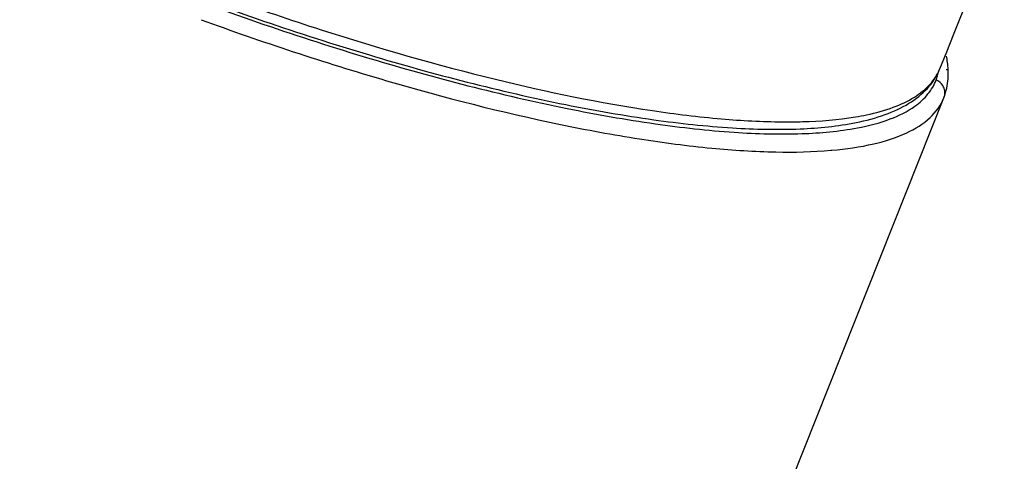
# Model space of a CAD drawing. Header units: inches. Extents: x 0 to 17, y 0 to 11.
# Tile 17 of 37: x 12.816 to 13.251, y 5.036 to 5.231. Entities that reach past the tile are written whole.
import ezdxf

# ---------------------------------------------------------------- set-up
doc = ezdxf.new("R2010")
doc.units = ezdxf.units.IN
doc.header["$LTSCALE"] = 0.935
doc.header["$MEASUREMENT"] = 0
doc.layers.get('0').update_dxf_attribs({"linetype": 'CONTINUOUS'})

msp = doc.modelspace()

# ---------------------------------------------------------------- linework, layer by layer
at = {"color": 7, "linetype": 'Continuous'}
for p, q in [((13.222859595, 5.2090724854), (13.222952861, 5.2092998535)), ((13.2260783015, 5.2087528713), (13.2261018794, 5.2090502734)), ((13.2266649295, 5.2087069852), (13.2266531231, 5.208946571)), ((13.2266678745, 5.208641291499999), (13.2266649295, 5.2087069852)), ((13.2247082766, 5.1964257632), (13.2248811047, 5.1968683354)), ((13.1748063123, 5.173208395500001), (13.1751899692, 5.173242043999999))]:
    msp.add_line(p, q, dxfattribs=at)
for points in [[(12.9701507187, 4.5442337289), (13.0412266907, 4.730934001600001), (13.1290772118, 4.955784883), (13.2246963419, 5.1963850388)], [(13.1747609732, 5.1732332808), (13.1751352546, 5.1732402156), (13.1751790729, 5.1732480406)]]:
    msp.add_lwpolyline(points, dxfattribs=at)
for centre, radius, start, end in [((13.1862872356, 5.2064487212), 0.0404559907, 8.048749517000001, 12.1246712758), ((13.1901828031, 5.2069928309), 0.0365226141, 3.066443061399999, 8.0592453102), ((13.2002305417, 5.2123133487), 0.0225512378, 341.4559384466, 347.2438846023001), ((13.2008089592, 5.2121934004), 0.0219648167, 339.2688417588, 341.2727263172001), ((13.2044474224, 5.2046780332), 0.0218779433, 339.0833565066, 339.7901739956), ((13.2043988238, 5.2046957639), 0.021929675, 339.7905651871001, 341.2025219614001), ((13.1663069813, 5.3041862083), 0.1177728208, 279.4352783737, 281.8852736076)]:
    msp.add_arc(centre, radius, start, end, dxfattribs=at)
for points, knots in [([(13.2229528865, 5.2092999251), (13.28730134, 5.3687115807), (13.4168764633, 5.687198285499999), (13.5468967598, 6.0055023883), (13.6119613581, 6.1646414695)], [0, 0, 0, 0, 0.4999752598, 1, 1, 1, 1]), ([(12.5929311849, 5.4107376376), (12.5989221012, 5.4038679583), (12.6132555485, 5.3898565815), (12.638575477, 5.3695007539), (12.669213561, 5.3483091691), (12.7181303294, 5.3184550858), (12.7875523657, 5.2827116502), (12.8768541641, 5.2447795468), (12.967719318, 5.213549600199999), (13.0414218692, 5.1943664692), (13.0954937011, 5.1847720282), (13.130218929, 5.1808746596), (13.1601531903, 5.1800090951), (13.1783868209, 5.1815996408), (13.1864559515, 5.1831296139)], [0, 0, 0, 0, 0.0421220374, 0.0923454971, 0.1500038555, 0.2141446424, 0.3570669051, 0.5103597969, 0.6621526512, 0.8007268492, 0.86176212, 0.915809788, 0.9620468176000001, 1, 1, 1, 1]), ([(12.5946650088, 5.4123577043), (12.6005794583, 5.405404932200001), (12.6147627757, 5.391281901), (12.639879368, 5.3708365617), (12.6702764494, 5.3496297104), (12.7188707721, 5.3197814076), (12.7879549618, 5.2840707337), (12.8769099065, 5.2462038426), (12.9674690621, 5.2150726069), (13.0409311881, 5.1960144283), (13.0948234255, 5.1865655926), (13.1294739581, 5.1827942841), (13.1594723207, 5.1820930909), (13.1777931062, 5.1838642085), (13.1859341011, 5.185517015)], [0, 0, 0, 0, 0.0423055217, 0.09246198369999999, 0.1499639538, 0.2139471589, 0.3566646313, 0.5098982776, 0.6616600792, 0.8001243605, 0.8610890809, 0.9151172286, 0.9614995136, 1, 1, 1, 1]), ([(12.8690346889, 5.2552373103), (12.8954493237, 5.2448506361), (12.9473785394, 5.2262284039), (13.0230911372, 5.204464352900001), (13.0825035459, 5.1921421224), (13.1250605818, 5.1869257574), (13.1443041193, 5.1858747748), (13.1533198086, 5.1858117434)], [0, 0, 0, 0, 0.2896936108, 0.5626066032, 0.8035457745, 0.9079795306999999, 1, 1, 1, 1]), ([(12.8961041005, 5.2310177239), (12.9231583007, 5.2211378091), (12.9756425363, 5.2037787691), (13.040709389, 5.187083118), (13.0889350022, 5.178141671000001), (13.1207536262, 5.1739719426), (13.1490589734, 5.172137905), (13.1667045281, 5.1725066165), (13.1748063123, 5.173208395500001)], [0, 0, 0, 0, 0.301770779, 0.5787735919, 0.7030277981, 0.8154841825, 0.9147956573, 1, 1, 1, 1]), ([(13.1859341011, 5.185517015), (13.1902725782, 5.1863978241), (13.1983461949, 5.1885084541), (13.2091697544, 5.1934201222), (13.2177129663, 5.2000952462), (13.2215534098, 5.2059379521), (13.2228339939, 5.2090100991)], [0, 0, 0, 0, 0.2924603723, 0.5491975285, 0.7801182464, 1, 1, 1, 1]), ([(13.1905626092, 5.1889382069), (13.1945560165, 5.1897825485), (13.2018642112, 5.1917576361), (13.2114631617, 5.196167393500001), (13.2186812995, 5.2018335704), (13.2218394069, 5.2066256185), (13.222859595, 5.2090724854)], [0, 0, 0, 0, 0.3104424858, 0.5736338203, 0.7983701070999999, 1, 1, 1, 1]), ([(13.2252096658, 5.1977894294), (13.2260801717, 5.2003777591), (13.226722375, 5.2040501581), (13.2267086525, 5.2077117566), (13.2266678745, 5.208641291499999)], [0, 0, 0, 0, 0.7458692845, 1, 1, 1, 1]), ([(13.2118990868, 5.1927443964), (13.2140448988, 5.1942816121), (13.2178592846, 5.1977135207), (13.2204815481, 5.2021575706), (13.2213515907, 5.2044182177)], [0, 0, 0, 0, 0.5214660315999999, 1, 1, 1, 1]), ([(13.2246268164, 5.201219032), (13.2241316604, 5.202244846), (13.2230294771, 5.2034531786), (13.2216615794, 5.2041412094), (13.2212996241, 5.2042811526)], [0, 0, 0, 0, 0.7458856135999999, 1, 1, 1, 1]), ([(13.2248811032, 5.1968683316), (13.2252570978, 5.1978996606), (13.2253024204, 5.1994944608), (13.2247904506, 5.2008800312), (13.2246268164, 5.201219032)], [0, 0, 0, 0, 0.7446490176, 1, 1, 1, 1]), ([(13.1751899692, 5.173242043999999), (13.1814194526, 5.1737951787), (13.1927149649, 5.175374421), (13.2076013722, 5.1800070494), (13.2186873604, 5.1867126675), (13.223390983, 5.193118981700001), (13.2246963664, 5.1963851)], [0, 0, 0, 0, 0.3288699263, 0.5976620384, 0.8150395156, 1, 1, 1, 1]), ([(13.1864559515, 5.1831296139), (13.1913829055, 5.1840638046), (13.2002539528, 5.186314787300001), (13.2085640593, 5.1903552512), (13.2118990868, 5.1927443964)], [0, 0, 0, 0, 0.5500287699, 1, 1, 1, 1]), ([(13.1533198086, 5.1858117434), (13.1562831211, 5.185791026), (13.1670763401, 5.1858922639), (13.1778872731, 5.1867203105), (13.1856138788, 5.1880066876)], [0, 0, 0, 0, 0.2744804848, 1, 1, 1, 1])]:
    msp.add_open_spline(points, degree=3, knots=knots, dxfattribs=at)

doc.saveas('drawing.dxf')
